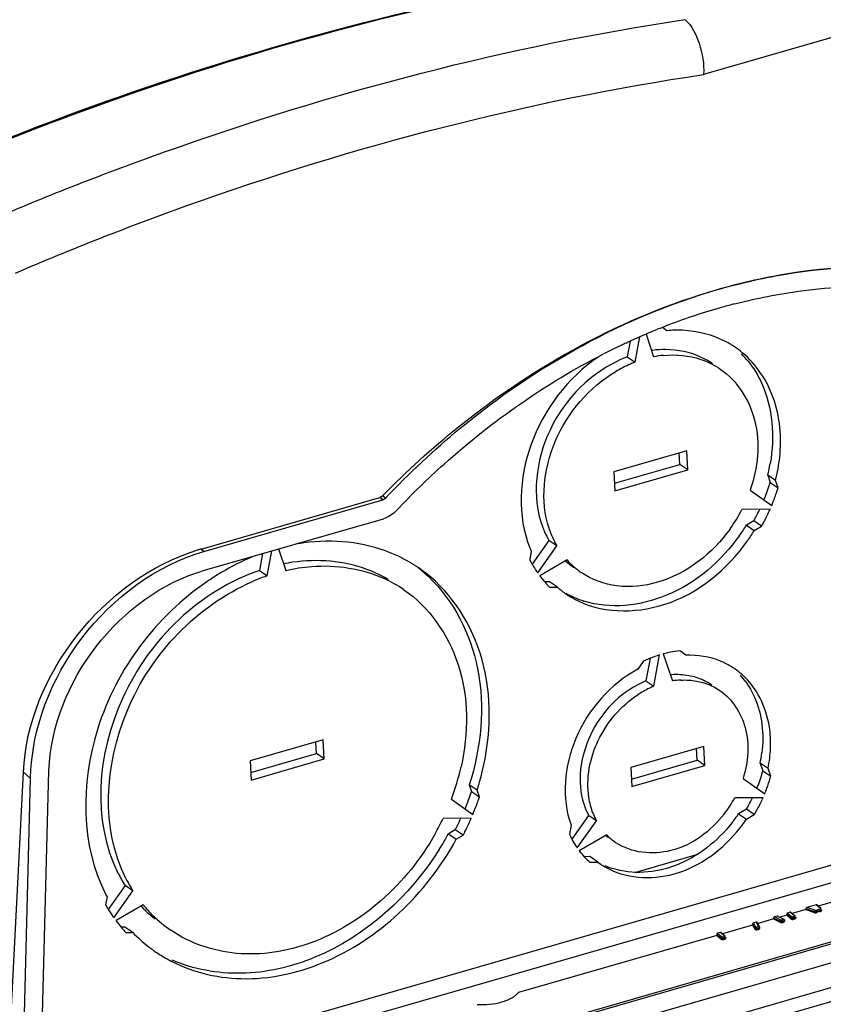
# Model space of a CAD drawing. Header units: inches. Extents: x 0 to 117, y 0 to 83.
# Tile 60 of 66: x 103.63 to 105.13, y 20.7 to 22.54. Entities that reach past the tile are written whole.
import ezdxf

# ---------------------------------------------------------------- set-up
doc = ezdxf.new("R2010")
doc.units = ezdxf.units.IN
doc.header["$LTSCALE"] = 6.431102
doc.header["$MEASUREMENT"] = 0
doc.layers.get('0').update_dxf_attribs({"linetype": 'CONTINUOUS'})

msp = doc.modelspace()

# ---------------------------------------------------------------- linework, layer by layer
at = {"color": 7, "linetype": 'CONTINUOUS'}
for p, q in [((107.0725, 23.0624), (104.9067, 22.4371)), ((104.799, 21.9512), (104.8132, 21.9091)), ((104.8256, 21.9626), (104.828, 21.9635)), ((104.8379, 21.958), (104.8297, 21.9639)), ((104.7616, 21.9349), (104.7638, 21.936)), ((104.7693, 21.9382), (104.7639, 21.9091)), ((104.7786, 21.8991), (104.7873, 21.9464)), ((104.7639, 21.9091), (104.7786, 21.8991)), ((104.8751, 21.7336), (104.7387, 21.6942)), ((104.8624, 21.7079), (104.8612, 21.7296)), ((104.8771, 21.6979), (104.8751, 21.7336)), ((104.7387, 21.6942), (104.7407, 21.6585)), ((104.7399, 21.6726), (104.8624, 21.7079)), ((104.7407, 21.6585), (104.8771, 21.6979)), ((104.8771, 21.6979), (104.8624, 21.7079)), ((105.0411, 21.6776), (105.0264, 21.6877)), ((105.0264, 21.6877), (105.031, 21.6741)), ((105.031, 21.6741), (105.0457, 21.664)), ((105.0457, 21.664), (105.0411, 21.6776)), ((104.9937, 21.6599), (105.034, 21.6311)), ((103.9676, 21.5497), (104.3016, 21.6462)), ((103.9728, 21.5451), (104.3069, 21.6415)), ((104.3069, 21.6415), (104.3016, 21.6462)), ((104.3118, 21.6446), (104.3065, 21.6492)), ((105.0309, 21.624), (104.9782, 21.6235)), ((103.9741, 21.51), (104.3081, 21.6064)), ((105.0005, 21.6024), (104.9866, 21.5944)), ((105.0151, 21.5923), (105.0005, 21.6024)), ((104.9866, 21.5944), (105.0013, 21.5843)), ((105.0013, 21.5843), (105.0151, 21.5923)), ((104.6176, 21.5656), (104.5863, 21.5212)), ((104.6323, 21.5556), (104.6176, 21.5656)), ((103.9676, 21.5497), (103.9729, 21.5451)), ((104.0911, 21.4996), (104.0998, 21.5463)), ((104.1119, 21.5498), (104.1256, 21.5095)), ((104.5845, 21.5458), (104.5816, 21.53)), ((104.5966, 21.5049), (104.6323, 21.5556)), ((104.0823, 21.5412), (104.0764, 21.5096)), ((104.6514, 21.5292), (104.6003, 21.4997)), ((104.0764, 21.5096), (104.0911, 21.4996)), ((103.6673, 20.5322), (106.991, 21.4917)), ((104.6188, 21.4882), (104.6097, 21.4881)), ((104.6335, 21.4782), (104.6188, 21.4882)), ((104.6192, 21.4781), (104.6335, 21.4782)), ((103.6664, 20.4991), (106.9793, 21.4554)), ((104.8066, 21.3452), (104.7988, 21.303)), ((104.8135, 21.2929), (104.8243, 21.3515)), ((104.8311, 21.3535), (104.8482, 21.3029)), ((104.8736, 21.351), (104.862, 21.3593)), ((103.6624, 20.348), (107.0412, 21.3233)), ((104.7938, 21.3396), (104.7835, 21.325)), ((106.7927, 21.2866), (104.3446, 20.5799)), ((104.7988, 21.303), (104.8135, 21.2929)), ((103.661, 20.3014), (107.0538, 21.2808)), ((104.4495, 20.6144), (106.6657, 21.2541)), ((104.357, 20.4761), (106.8471, 21.1949)), ((104.1957, 21.1928), (104.0593, 21.1534)), ((104.183, 21.1671), (104.1818, 21.1887)), ((104.1977, 21.1571), (104.1957, 21.1928)), ((104.907, 21.1804), (104.7706, 21.141)), ((104.8943, 21.1547), (104.8931, 21.1764)), ((104.909, 21.1447), (104.907, 21.1804)), ((104.0605, 21.1317), (104.183, 21.1671)), ((104.0613, 21.1177), (104.1977, 21.1571)), ((104.1977, 21.1571), (104.183, 21.1671)), ((104.0593, 21.1534), (104.0613, 21.1177)), ((104.7706, 21.141), (104.7726, 21.1053)), ((104.7718, 21.1194), (104.8943, 21.1547)), ((104.7726, 21.1053), (104.909, 21.1447)), ((104.909, 21.1447), (104.8943, 21.1547)), ((105.027, 21.1392), (105.0124, 21.1493)), ((105.0124, 21.1493), (105.0173, 21.1348)), ((105.032, 21.1247), (105.027, 21.1392)), ((103.5969, 20.3817), (103.6354, 21.1322)), ((103.6285, 20.3454), (103.6488, 21.1204)), ((103.6488, 21.1206), (103.6354, 21.1322)), ((103.6626, 20.3553), (103.6831, 21.1349)), ((104.9804, 21.1206), (105.0208, 21.0917)), ((105.0173, 21.1348), (105.032, 21.1247)), ((104.4834, 21.0988), (104.4687, 21.1088)), ((104.4687, 21.1088), (104.473, 21.0962)), ((104.473, 21.0962), (104.4877, 21.0861)), ((104.4877, 21.0861), (104.4834, 21.0988)), ((105.0178, 21.0845), (104.9648, 21.0841)), ((104.4353, 21.0821), (104.4753, 21.0535)), ((104.6917, 21.0516), (104.6604, 21.0071)), ((104.7064, 21.0415), (104.6917, 21.0516)), ((104.9867, 21.0631), (104.972, 21.0546)), ((104.972, 21.0546), (104.9867, 21.0445)), ((105.0014, 21.0531), (104.9867, 21.0631)), ((104.9867, 21.0445), (105.0014, 21.0531)), ((104.4722, 21.0463), (104.4198, 21.0459)), ((104.6591, 21.033), (104.656, 21.0162)), ((104.6705, 20.9906), (104.7064, 21.0415)), ((104.4425, 21.0245), (104.4296, 21.0171)), ((104.4296, 21.0171), (104.4443, 21.007)), ((104.4572, 21.0145), (104.4425, 21.0245)), ((104.4443, 21.007), (104.4572, 21.0145)), ((104.7256, 21.015), (104.6743, 20.9854)), ((104.6942, 20.9744), (104.6835, 20.9743)), ((104.7089, 20.9643), (104.6942, 20.9744)), ((104.7783, 20.945), (104.8939, 20.9784)), ((104.6936, 20.9642), (104.7089, 20.9643)), ((104.7089, 20.9643), (104.7149, 20.96)), ((103.8254, 20.9203), (103.794, 20.8758)), ((103.8401, 20.9103), (103.8254, 20.9203)), ((103.8046, 20.8599), (103.8401, 20.9103)), ((105.1982, 20.9043), (105.1207, 20.8819)), ((103.7916, 20.8991), (103.7889, 20.8844)), ((103.8591, 20.884), (103.8084, 20.8547)), ((105.117, 20.8842), (105.0997, 20.8792)), ((105.1249, 20.8774), (105.117, 20.8842)), ((105.1261, 20.8772), (105.1183, 20.884)), ((105.0442, 20.8632), (105.0393, 20.8618)), ((105.0562, 20.8577), (105.0442, 20.8632)), ((105.0619, 20.8649), (105.0491, 20.8612)), ((105.0697, 20.8598), (105.0619, 20.8666)), ((105.0619, 20.8666), (105.0619, 20.8649)), ((105.0697, 20.8581), (105.0619, 20.8649)), ((105.0687, 20.8703), (105.0636, 20.8688)), ((105.0636, 20.8688), (105.0714, 20.862)), ((105.0766, 20.8635), (105.0687, 20.8703)), ((105.0778, 20.8632), (105.07, 20.8701)), ((105.0978, 20.8753), (105.0724, 20.8679)), ((105.1137, 20.8715), (105.0978, 20.877)), ((105.0978, 20.877), (105.0978, 20.8753)), ((105.0978, 20.8753), (105.1137, 20.8698)), ((105.1148, 20.874), (105.0997, 20.8792)), ((105.1137, 20.8698), (105.1137, 20.8715)), ((105.1169, 20.874), (105.1241, 20.8761)), ((105.1251, 20.8735), (105.1179, 20.8714)), ((105.1251, 20.8718), (105.1179, 20.8697)), ((105.1179, 20.8714), (105.1179, 20.8697)), ((105.1251, 20.8718), (105.1251, 20.8735)), ((105.1271, 20.8752), (105.1271, 20.8735)), ((104.9982, 20.8465), (104.9417, 20.8302)), ((105.0022, 20.8409), (104.9982, 20.8482)), ((104.9982, 20.8482), (104.9982, 20.8465)), ((104.9982, 20.8465), (105.0022, 20.8392)), ((105.0049, 20.8519), (105, 20.8504)), ((105.0041, 20.8428), (105, 20.8504)), ((105.0049, 20.8519), (105.0093, 20.8438)), ((105.0111, 20.843), (105.0065, 20.8513)), ((105.0375, 20.8579), (105.0066, 20.849)), ((105.0497, 20.8534), (105.0375, 20.8596)), ((105.0375, 20.8596), (105.0375, 20.8579)), ((105.0375, 20.8579), (105.0497, 20.8517)), ((105.0511, 20.8558), (105.0393, 20.8618)), ((105.0497, 20.8517), (105.0497, 20.8534)), ((105.0579, 20.8552), (105.0579, 20.8535)), ((105.0697, 20.8581), (105.0697, 20.8598)), ((105.0758, 20.8621), (105.0741, 20.8616)), ((105.0768, 20.8595), (105.0751, 20.8591)), ((105.0751, 20.8591), (105.0751, 20.8574)), ((105.0768, 20.8578), (105.0751, 20.8574)), ((105.0768, 20.8578), (105.0768, 20.8595)), ((105.0788, 20.8613), (105.0788, 20.8595)), ((103.8251, 20.8426), (103.8178, 20.8425)), ((103.8398, 20.8325), (103.8251, 20.8426)), ((103.8265, 20.8324), (103.8398, 20.8325)), ((104.9312, 20.8272), (104.5604, 20.7201)), ((104.939, 20.822), (104.9312, 20.8289)), ((104.9312, 20.8289), (104.9312, 20.8272)), ((104.939, 20.8203), (104.9312, 20.8272)), ((104.938, 20.8325), (104.9329, 20.8311)), ((104.9329, 20.8311), (104.9407, 20.8242)), ((104.9459, 20.8257), (104.938, 20.8325)), ((104.9471, 20.8255), (104.9393, 20.8323)), ((105.0022, 20.8392), (105.0022, 20.8409)), ((105.0114, 20.8418), (105.0114, 20.8401)), ((104.939, 20.8203), (104.939, 20.822)), ((104.9451, 20.8244), (104.9434, 20.8239)), ((104.9461, 20.8218), (104.9444, 20.8213)), ((104.9444, 20.8213), (104.9444, 20.8196)), ((104.9461, 20.8201), (104.9444, 20.8196)), ((104.9461, 20.8201), (104.9461, 20.8218)), ((104.9481, 20.8235), (104.9481, 20.8218))]:
    msp.add_line(p, q, dxfattribs=at)
for points in [[(104.3065, 21.6492), (104.306, 21.6487), (104.3055, 21.6483), (104.305, 21.6479), (104.3044, 21.6475), (104.3039, 21.6472), (104.3033, 21.6469), (104.3027, 21.6466), (104.3022, 21.6464), (104.3016, 21.6462)], [(104.3118, 21.6446), (104.3113, 21.6441), (104.3108, 21.6437), (104.3103, 21.6433), (104.3098, 21.6429), (104.3092, 21.6426), (104.3087, 21.6422), (104.3081, 21.642), (104.3075, 21.6417), (104.3069, 21.6415)], [(105.1182, 20.884), (105.1181, 20.8841), (105.1179, 20.8842), (105.1176, 20.8843), (105.1173, 20.8843), (105.117, 20.8842)], [(105.0636, 20.8688), (105.0633, 20.8687), (105.063, 20.8685), (105.0627, 20.8683), (105.0625, 20.8681), (105.0623, 20.8678), (105.0621, 20.8676), (105.062, 20.8673), (105.0619, 20.8669), (105.0619, 20.8666)], [(105.0699, 20.8701), (105.0698, 20.8702), (105.0696, 20.8703), (105.0693, 20.8703), (105.069, 20.8703), (105.0687, 20.8703)], [(105.0766, 20.8635), (105.0767, 20.8633), (105.0768, 20.8631), (105.0768, 20.863), (105.0768, 20.8628), (105.0767, 20.8626), (105.0766, 20.8625), (105.0764, 20.8624), (105.0761, 20.8622), (105.0758, 20.8621)], [(105.0766, 20.8635), (105.0768, 20.8635), (105.0771, 20.8635), (105.0774, 20.8635), (105.0776, 20.8634), (105.0777, 20.8633)], [(105.1137, 20.8715), (105.1137, 20.8718), (105.1138, 20.8721), (105.1138, 20.8724), (105.1139, 20.8727), (105.1141, 20.8731), (105.1142, 20.8733), (105.1144, 20.8736), (105.1146, 20.8738), (105.1148, 20.874)], [(105.1179, 20.8714), (105.1175, 20.8713), (105.117, 20.8712), (105.1165, 20.8712), (105.116, 20.8711), (105.1156, 20.8712), (105.1151, 20.8712), (105.1146, 20.8713), (105.1141, 20.8714), (105.1137, 20.8715)], [(105.1137, 20.8698), (105.1141, 20.8697), (105.1146, 20.8696), (105.115, 20.8695), (105.1155, 20.8695), (105.116, 20.8694), (105.1165, 20.8695), (105.1169, 20.8695), (105.1174, 20.8696), (105.1179, 20.8697)], [(105.1169, 20.874), (105.1167, 20.8739), (105.1164, 20.8739), (105.1162, 20.8738), (105.116, 20.8738), (105.1157, 20.8738), (105.1155, 20.8739), (105.1153, 20.8739), (105.115, 20.8739), (105.1148, 20.874)], [(105.1169, 20.874), (105.1171, 20.8738), (105.1172, 20.8736), (105.1174, 20.8733), (105.1175, 20.873), (105.1177, 20.8727), (105.1178, 20.8724), (105.1178, 20.8721), (105.1179, 20.8717), (105.1179, 20.8714)], [(105.1249, 20.8774), (105.125, 20.8772), (105.1251, 20.8771), (105.1251, 20.8769), (105.1251, 20.8768), (105.125, 20.8766), (105.1249, 20.8764), (105.1247, 20.8763), (105.1244, 20.8762), (105.1241, 20.8761)], [(105.1251, 20.8735), (105.1251, 20.8738), (105.1251, 20.8741), (105.125, 20.8744), (105.1249, 20.8748), (105.1248, 20.8751), (105.1246, 20.8754), (105.1245, 20.8756), (105.1243, 20.8759), (105.1241, 20.8761)], [(105.1249, 20.8774), (105.1251, 20.8775), (105.1254, 20.8775), (105.1257, 20.8774), (105.1259, 20.8773), (105.126, 20.8773)], [(105.1271, 20.8752), (105.127, 20.8749), (105.1269, 20.8746), (105.1266, 20.8742), (105.1262, 20.874), (105.1257, 20.8737), (105.1251, 20.8735)], [(105.1251, 20.8718), (105.1257, 20.872), (105.1262, 20.8722), (105.1265, 20.8725), (105.1268, 20.8728), (105.127, 20.8731), (105.1271, 20.8734), (105.1271, 20.8735)], [(105.0497, 20.8534), (105.0497, 20.8537), (105.0498, 20.854), (105.0499, 20.8544), (105.05, 20.8547), (105.0502, 20.855), (105.0504, 20.8552), (105.0506, 20.8555), (105.0508, 20.8557), (105.0511, 20.8558)], [(105.0553, 20.8534), (105.054, 20.853), (105.0529, 20.8528), (105.0519, 20.8528), (105.0513, 20.8529), (105.051, 20.853), (105.0507, 20.853), (105.0503, 20.8531), (105.05, 20.8533), (105.0497, 20.8534)], [(105.0497, 20.8517), (105.0502, 20.8515), (105.0507, 20.8513), (105.0512, 20.8512), (105.0517, 20.8512), (105.0522, 20.8511), (105.0527, 20.8511), (105.0534, 20.8512), (105.0542, 20.8513), (105.0551, 20.8515)], [(105.0541, 20.8559), (105.0534, 20.8557), (105.0528, 20.8556), (105.0524, 20.8555), (105.0521, 20.8555), (105.0519, 20.8555), (105.0517, 20.8556), (105.0515, 20.8557), (105.0513, 20.8557), (105.0511, 20.8558)], [(105.0553, 20.8576), (105.0556, 20.8575), (105.0557, 20.8573), (105.0559, 20.8571), (105.056, 20.857), (105.056, 20.8568), (105.0558, 20.8566), (105.0555, 20.8564), (105.0549, 20.8562), (105.0541, 20.8559)], [(105.0551, 20.8515), (105.056, 20.8518), (105.0568, 20.8522), (105.0573, 20.8525), (105.0577, 20.8529), (105.0579, 20.8533), (105.0579, 20.8535)], [(105.0553, 20.8576), (105.0556, 20.8577), (105.0558, 20.8578), (105.056, 20.8577), (105.0562, 20.8577)], [(105.0579, 20.8552), (105.0578, 20.8548), (105.0574, 20.8543), (105.0569, 20.8539), (105.0564, 20.8537), (105.0558, 20.8535), (105.0553, 20.8534)], [(105.0562, 20.8577), (105.0568, 20.8573), (105.0572, 20.8569), (105.0576, 20.8564), (105.0578, 20.8558), (105.0579, 20.8552)], [(105.0697, 20.8598), (105.0698, 20.8601), (105.0698, 20.8604), (105.07, 20.8607), (105.0701, 20.861), (105.0703, 20.8612), (105.0706, 20.8615), (105.0708, 20.8617), (105.0711, 20.8619), (105.0714, 20.862)], [(105.0751, 20.8591), (105.0745, 20.8589), (105.0739, 20.8588), (105.0732, 20.8588), (105.0725, 20.8588), (105.0719, 20.8589), (105.0712, 20.859), (105.0707, 20.8592), (105.0702, 20.8595), (105.0697, 20.8598)], [(105.0697, 20.8581), (105.0701, 20.8578), (105.0706, 20.8576), (105.0711, 20.8574), (105.0717, 20.8572), (105.0724, 20.8571)], [(105.0741, 20.8616), (105.0738, 20.8615), (105.0735, 20.8615), (105.0732, 20.8615), (105.0728, 20.8615), (105.0725, 20.8615), (105.0722, 20.8616), (105.0719, 20.8617), (105.0717, 20.8618), (105.0714, 20.862)], [(105.0724, 20.8571), (105.073, 20.8571), (105.0737, 20.8571), (105.0744, 20.8572), (105.0751, 20.8574)], [(105.0741, 20.8616), (105.0743, 20.8614), (105.0745, 20.8612), (105.0746, 20.861), (105.0748, 20.8607), (105.0749, 20.8604), (105.075, 20.8601), (105.0751, 20.8597), (105.0751, 20.8594), (105.0751, 20.8591)], [(105.0768, 20.8595), (105.0768, 20.8598), (105.0768, 20.8602), (105.0767, 20.8605), (105.0766, 20.8608), (105.0765, 20.8611), (105.0763, 20.8614), (105.0762, 20.8617), (105.076, 20.8619), (105.0758, 20.8621)], [(105.0788, 20.8613), (105.0787, 20.8609), (105.0786, 20.8606), (105.0783, 20.8603), (105.0779, 20.86), (105.0774, 20.8598), (105.0768, 20.8595)], [(105.0768, 20.8578), (105.0774, 20.858), (105.0779, 20.8583), (105.0782, 20.8585), (105.0785, 20.8588), (105.0787, 20.8592), (105.0788, 20.8595), (105.0788, 20.8595)], [(104.9329, 20.8311), (104.9326, 20.8309), (104.9323, 20.8308), (104.932, 20.8306), (104.9318, 20.8304), (104.9316, 20.8301), (104.9314, 20.8298), (104.9313, 20.8295), (104.9312, 20.8292), (104.9312, 20.8289)], [(104.9392, 20.8324), (104.9391, 20.8324), (104.9389, 20.8325), (104.9386, 20.8326), (104.9383, 20.8326), (104.938, 20.8325)], [(104.9459, 20.8257), (104.946, 20.8256), (104.9461, 20.8254), (104.9461, 20.8252), (104.9461, 20.8251), (104.946, 20.8249), (104.9459, 20.8248), (104.9457, 20.8246), (104.9454, 20.8245), (104.9451, 20.8244)], [(104.9459, 20.8257), (104.9461, 20.8258), (104.9464, 20.8258), (104.9467, 20.8257), (104.9469, 20.8257), (104.947, 20.8256)], [(105.0022, 20.8409), (105.0022, 20.8412), (105.0023, 20.8415), (105.0024, 20.8417), (105.0026, 20.842), (105.0029, 20.8423), (105.0031, 20.8425), (105.0034, 20.8426), (105.0038, 20.8428), (105.0041, 20.8428)], [(105.0088, 20.84), (105.0077, 20.8396), (105.0067, 20.8394), (105.0056, 20.8394), (105.0048, 20.8395), (105.0041, 20.8396), (105.0035, 20.8399), (105.0029, 20.8402), (105.0025, 20.8405), (105.0022, 20.8409)], [(105.0022, 20.8392), (105.0026, 20.8387), (105.003, 20.8384), (105.0035, 20.8381), (105.0041, 20.8379), (105.0048, 20.8378), (105.0056, 20.8377), (105.0064, 20.8377), (105.0074, 20.8379), (105.0084, 20.838)], [(105.0077, 20.8425), (105.0068, 20.8423), (105.0061, 20.8422), (105.0056, 20.8421), (105.0052, 20.8421), (105.0049, 20.8422), (105.0047, 20.8424), (105.0044, 20.8425), (105.0042, 20.8426), (105.0041, 20.8428)], [(105.0093, 20.8438), (105.0094, 20.8436), (105.0094, 20.8435), (105.0094, 20.8434), (105.0095, 20.8433), (105.0094, 20.8433), (105.0093, 20.8431), (105.0089, 20.843), (105.0084, 20.8427), (105.0077, 20.8425)], [(105.0084, 20.838), (105.0092, 20.8383), (105.0099, 20.8386), (105.0105, 20.8388), (105.0108, 20.8391), (105.0111, 20.8394), (105.0113, 20.8396), (105.0114, 20.84), (105.0114, 20.8401)], [(105.0114, 20.8418), (105.0114, 20.8416), (105.0112, 20.8412), (105.0109, 20.8408), (105.0104, 20.8405), (105.01, 20.8403), (105.0095, 20.8401), (105.0091, 20.84), (105.0088, 20.8399)], [(105.0093, 20.8438), (105.0097, 20.8438), (105.01, 20.8437), (105.0103, 20.8437), (105.0106, 20.8435), (105.0108, 20.8433), (105.011, 20.8431), (105.0111, 20.8429), (105.0112, 20.8427)], [(104.939, 20.822), (104.9391, 20.8224), (104.9391, 20.8227), (104.9393, 20.823), (104.9394, 20.8233), (104.9396, 20.8235), (104.9399, 20.8238), (104.9402, 20.824), (104.9404, 20.8241), (104.9407, 20.8242)], [(104.9444, 20.8213), (104.9438, 20.8212), (104.9431, 20.8211), (104.9424, 20.8211), (104.9418, 20.8211), (104.9411, 20.8212), (104.9405, 20.8213), (104.9399, 20.8215), (104.9394, 20.8218), (104.939, 20.822)], [(104.939, 20.8203), (104.9394, 20.8201), (104.9399, 20.8198), (104.9404, 20.8196), (104.941, 20.8195), (104.9417, 20.8194), (104.9423, 20.8194), (104.943, 20.8194), (104.9437, 20.8195), (104.9444, 20.8196)], [(104.9434, 20.8239), (104.9431, 20.8238), (104.9428, 20.8238), (104.9425, 20.8238), (104.9421, 20.8238), (104.9418, 20.8238), (104.9415, 20.8239), (104.9412, 20.824), (104.941, 20.8241), (104.9407, 20.8242)], [(104.9434, 20.8239), (104.9436, 20.8237), (104.9438, 20.8235), (104.9439, 20.8232), (104.9441, 20.8229), (104.9442, 20.8226), (104.9443, 20.8223), (104.9444, 20.822), (104.9444, 20.8216), (104.9444, 20.8213)], [(104.9461, 20.8218), (104.9461, 20.8221), (104.9461, 20.8224), (104.946, 20.8228), (104.9459, 20.8231), (104.9458, 20.8234), (104.9456, 20.8237), (104.9455, 20.824), (104.9453, 20.8242), (104.9451, 20.8244)], [(104.9481, 20.8235), (104.948, 20.8232), (104.9479, 20.8229), (104.9476, 20.8226), (104.9472, 20.8223), (104.9467, 20.822), (104.9461, 20.8218)], [(104.9461, 20.8201), (104.9467, 20.8203), (104.9472, 20.8206), (104.9475, 20.8208), (104.9478, 20.8211), (104.948, 20.8214), (104.9481, 20.8218), (104.9481, 20.8218)]]:
    msp.add_lwpolyline(points, dxfattribs=at)
for centre, radius, start, end in [((105.2425, 20.9312), 1.1122, 104.4419, 105.6673), ((105.2559, 20.8853), 1.1601, 105.6952, 110.9289), ((105.2694, 20.8484), 1.1993, 110.9023, 111.2564), ((105.2858, 20.8084), 1.2425, 113.3728, 113.8235), ((105.2838, 20.8132), 1.2374, 113.2069, 113.3726), ((105.2827, 20.8157), 1.2346, 113.0445, 113.2069), ((105.2789, 20.8247), 1.2248, 112.0523, 113.0456), ((105.2746, 20.8353), 1.2134, 111.7164, 112.0513), ((105.2716, 20.8427), 1.2054, 111.2563, 111.5926), ((105.2981, 20.7816), 1.272, 115.3473, 115.4968), ((105.2962, 20.7855), 1.2677, 114.9445, 115.3474), ((105.2913, 20.7961), 1.256, 113.9999, 114.8358), ((105.2879, 20.8037), 1.2477, 113.8233, 113.9992), ((104.8649, 21.7795), 0.1785, 50.3236, 62.0643), ((105.3037, 20.77), 1.2849, 115.4991, 117.0252), ((104.8356, 21.7315), 0.1912, 97.2217, 97.8915), ((104.8348, 21.7385), 0.1842, 89.8543, 97.2633), ((104.8465, 21.7857), 0.1838, 38.7485, 44.4852), ((104.8654, 21.6743), 0.241, 113.3479, 120.6236), ((104.846, 21.6945), 0.2297, 110.9323, 115.9211), ((104.859, 21.6887), 0.2252, 110.9078, 113.2976), ((104.8504, 21.7202), 0.1925, 95.5219, 101.1351), ((104.8398, 21.7742), 0.1478, 55.6355, 64.9994), ((104.7252, 21.7644), 0.3108, 345.7071, 349.8569), ((104.7504, 21.7525), 0.3001, 349.8524, 354.0261), ((104.7399, 21.7544), 0.3108, 345.7071, 349.8569), ((104.7077, 21.7705), 0.3373, 342.0795, 343.3898), ((104.7, 21.7731), 0.3455, 338.1968, 340.7755), ((104.7037, 21.7718), 0.3415, 340.7791, 341.4288), ((104.7053, 21.7713), 0.3399, 341.4288, 342.0804), ((104.7176, 21.762), 0.3424, 338.8338, 342.7249), ((104.7233, 21.7602), 0.3364, 342.7342, 343.3907), ((104.6967, 21.7744), 0.349, 337.5596, 338.2002), ((104.712, 21.7641), 0.3484, 337.559, 338.8415), ((104.7218, 21.755), 0.2882, 324.3789, 332.862), ((104.6892, 21.7778), 0.3573, 331.861, 334.4689), ((104.7046, 21.7674), 0.3564, 331.8587, 335.6467), ((104.708, 21.7658), 0.3528, 335.6519, 336.2879), ((104.6869, 21.779), 0.3599, 330.6074, 331.235), ((104.6874, 21.7788), 0.3593, 331.2349, 331.8629), ((104.7018, 21.7689), 0.3596, 330.6071, 331.8627), ((104.7622, 21.649), 0.1669, 203.8157, 209.9873), ((104.7871, 21.6436), 0.1782, 198.0368, 203.8192), ((104.6892, 21.7773), 0.3492, 324.5635, 328.4031), ((104.7039, 21.7673), 0.3492, 324.5635, 328.4031), ((104.7768, 21.639), 0.1669, 203.8157, 209.9873), ((104.0712, 21.1909), 0.3735, 106.1036, 107.0699), ((104.7765, 21.6298), 0.2096, 201.7859, 203.6123), ((104.2355, 21.1171), 0.4518, 112.5482, 120.6425), ((104.7674, 21.6236), 0.2081, 206.7321, 209.5016), ((104.7468, 21.6382), 0.1481, 228.8546, 235.6869), ((104.7622, 21.6289), 0.1491, 221.974, 228.6291), ((104.186, 21.1996), 0.3287, 98.2126, 101.3187), ((104.2171, 21.2847), 0.2781, 57.7556, 59.2824), ((104.2175, 21.2852), 0.2775, 55.6231, 57.7557), ((104.2019, 21.2942), 0.2789, 46.7854, 51.9408), ((104.2179, 21.2859), 0.2767, 52.3264, 55.623), ((104.7623, 21.6207), 0.2022, 209.4952, 214.0431), ((104.7589, 21.6185), 0.1982, 214.0563, 214.9905), ((104.7615, 21.6282), 0.1481, 228.6343, 235.6864), ((104.2497, 21.0922), 0.4804, 120.5876, 124.4237), ((104.215, 21.1406), 0.3798, 110.5373, 113.5469), ((104.2105, 21.1525), 0.367, 108.9757, 110.5294), ((104.2064, 21.2689), 0.248, 55.648, 65.3438), ((104.7547, 21.6154), 0.1929, 216.856, 221.2649), ((104.752, 21.6131), 0.1894, 221.2711, 224.5067), ((104.7509, 21.612), 0.1878, 224.5103, 225.4786), ((104.7505, 21.6123), 0.178, 228.8961, 235.722), ((104.7379, 21.626), 0.1822, 240.8481, 252.4279), ((104.7513, 21.6134), 0.1793, 235.7252, 240.7984), ((104.8947, 21.1269), 0.2354, 114.4827, 115.3821), ((104.8928, 21.1311), 0.2309, 111.9327, 114.4882), ((104.8892, 21.1402), 0.2211, 107.0811, 111.9484), ((104.8856, 21.1521), 0.2086, 104.1663, 105.1413), ((104.8845, 21.1567), 0.2039, 101.2064, 104.1739), ((104.8827, 21.1658), 0.1946, 96.1191, 101.2209), ((104.8842, 21.2075), 0.143, 59.4266, 67.8412), ((104.8852, 21.2093), 0.141, 55.6187, 59.4066), ((104.8849, 21.2089), 0.1415, 48.5442, 55.603), ((104.8563, 21.1765), 0.1383, 93.819, 94.8919), ((104.8711, 21.1644), 0.1404, 92.9302, 99.3785), ((104.866, 21.2147), 0.1475, 35.9166, 42.1574), ((104.8661, 21.1409), 0.1754, 112.5495, 118.1077), ((104.8852, 21.1221), 0.1853, 115.5349, 123.2991), ((104.8793, 21.1341), 0.1719, 112.5208, 115.4824), ((104.8601, 21.2041), 0.1102, 55.6571, 65.1971), ((104.8024, 21.1866), 0.2295, 352.9208, 357.584), ((104.7781, 21.1978), 0.2392, 348.3002, 352.9268), ((104.7928, 21.1878), 0.2392, 348.3002, 352.9264), ((104.0161, 21.2404), 0.4481, 339.316, 347.3568), ((104.0082, 21.2495), 0.4985, 343.0617, 346.2231), ((104.7565, 21.2044), 0.2699, 341.7646, 343.4055), ((104.76, 21.2034), 0.2663, 343.4052, 345.0614), ((104.7703, 21.1946), 0.2708, 340.1285, 344.2216), ((104.7756, 21.1931), 0.2653, 344.2325, 345.063), ((104.0037, 21.2508), 0.5032, 342.4123, 343.0661), ((104.7484, 21.2073), 0.2785, 337.7196, 338.5236), ((104.7518, 21.206), 0.2749, 338.518, 341.7598), ((104.7643, 21.1968), 0.2772, 337.7169, 340.1353), ((103.9683, 21.2692), 0.5336, 337.75, 339.8362), ((103.9724, 21.2676), 0.5291, 339.8386, 340.2581), ((103.9747, 21.2668), 0.5268, 340.2578, 341.0995), ((103.9901, 21.2565), 0.5259, 340.6785, 341.0999), ((104.775, 21.1872), 0.216, 321.934, 331.4826), ((104.7411, 21.2106), 0.2865, 330.5893, 333.8493), ((104.7596, 21.1988), 0.2823, 335.3318, 336.1286), ((103.9645, 21.2707), 0.5377, 337.337, 337.7522), ((103.985, 21.2583), 0.5314, 338.1647, 340.675), ((104.8042, 21.1114), 0.1274, 201.1069, 207.9855), ((104.7396, 21.2115), 0.2883, 329.0217, 330.5919), ((104.7564, 21.2002), 0.2858, 330.5861, 335.3241), ((103.9797, 21.2604), 0.537, 337.3368, 338.1677), ((104.8189, 21.1013), 0.1274, 201.1077, 207.9855), ((104.7429, 21.2091), 0.2764, 321.7871, 325.9893), ((104.7541, 21.2015), 0.2885, 329.0215, 330.5916), ((103.99, 21.2508), 0.4761, 330.6188, 334.5133), ((103.9543, 21.2753), 0.5488, 333.2196, 333.6291), ((103.9566, 21.2742), 0.5463, 333.6282, 335.3291), ((103.9721, 21.2637), 0.5453, 333.627, 336.0942), ((103.9757, 21.2621), 0.5414, 336.0966, 336.5099), ((104.7576, 21.1991), 0.2764, 321.7867, 325.9893), ((103.9537, 21.2751), 0.5414, 327.9229, 331.5376), ((103.9536, 21.2756), 0.5496, 332.8105, 333.2197), ((103.9682, 21.2657), 0.5497, 332.8105, 333.0489), ((103.9689, 21.2653), 0.5489, 333.0488, 333.6291), ((104.8099, 21.0863), 0.1692, 204.4731, 207.8869), ((104.7903, 21.102), 0.1106, 233.3459, 235.7739), ((104.8049, 21.0918), 0.1104, 224.082, 235.768), ((104.8045, 21.0833), 0.163, 207.8769, 213.5649), ((104.8009, 21.0811), 0.1588, 213.5866, 214.7562), ((104.7969, 21.078), 0.1537, 217.0891, 222.4648), ((104.7944, 21.0759), 0.1504, 222.4741, 226.7126), ((104.7935, 21.0748), 0.149, 226.7182, 227.9381), ((104.7945, 21.0767), 0.1413, 235.7134, 239.2649), ((104.7816, 21.0904), 0.1453, 245.6649, 251.9407), ((104.0565, 21.0668), 0.2736, 206.7397, 212.3736), ((104.0711, 21.0568), 0.2736, 206.7393, 212.3736), ((104.0665, 21.0457), 0.3116, 207.2211, 208.0804), ((104.0601, 21.0404), 0.3129, 209.9085, 211.7479), ((104.0385, 21.0539), 0.2514, 223.2326, 225.4475), ((104.0539, 21.0446), 0.2525, 219.497, 225.4402), ((104.0555, 21.0376), 0.3075, 211.7452, 214.7043), ((104.0524, 21.0354), 0.3037, 214.7094, 215.3171), ((104.0371, 21.0524), 0.2494, 225.4441, 231.3373), ((104.0512, 21.0418), 0.2485, 225.439, 235.5996), ((104.048, 21.0322), 0.2982, 216.5315, 219.4927), ((104.045, 21.0297), 0.2943, 219.4956, 221.4709), ((104.0436, 21.0285), 0.2925, 221.4724, 222.0955), ((104.0413, 21.0273), 0.2802, 224.0357, 231.9991), ((104.04, 21.0258), 0.2783, 232.008, 235.6628), ((104.0396, 21.0252), 0.2776, 235.6623, 240.7149), ((104.5203, 20.7593), 0.0563, 301.1711, 305.2268)]:
    msp.add_arc(centre, radius, start, end, dxfattribs=at)
for centre, major_axis, ratio, start_param, end_param in [((105.0442, 20.8615), (0.0014, 0.00144), 0.744821, 0.156067, 0.916504), ((105.0997, 20.8775), (0.00161, 0.00135), 0.726549, 1.023788, 2.594584), ((105, 20.8487), (0.0014, 0.00144), 0.744821, 0.916504, 2.4873), ((105.0049, 20.8501), (0.0014, 0.00144), 0.745084, -0.352956, 0.91419), ((105.0393, 20.8601), (0.0014, 0.00144), 0.745084, 0.91419, 2.484986)]:
    msp.add_ellipse(centre, major_axis=major_axis, ratio=ratio, start_param=start_param, end_param=end_param, dxfattribs=at)
for points, knots in [([(103.5116, 22.2795), (103.6102, 22.3205), (103.9992, 22.4698), (104.4051, 22.5761), (104.7108, 22.6255)], [0, 0, 0, 0, 0.256412, 1, 1, 1, 1]), ([(104.7109, 22.6255), (104.6108, 22.6092), (104.2029, 22.5296), (103.8051, 22.4003), (103.5149, 22.2799)], [0, 0, 0, 0, 0.243899, 1, 1, 1, 1]), ([(104.7157, 22.6251), (104.6153, 22.6089), (104.2059, 22.5292), (103.8066, 22.3994), (103.5155, 22.2784)], [0, 0, 0, 0, 0.243856, 1, 1, 1, 1]), ([(103.576, 22.1659), (103.6824, 22.2113), (104.1016, 22.3752), (104.5408, 22.4902), (104.8716, 22.5399)], [0, 0, 0, 0, 0.256903, 1, 1, 1, 1]), ([(104.872, 22.5396), (104.8849, 22.5284), (104.9018, 22.4936), (104.9078, 22.4568), (104.9067, 22.4372)], [0, 0, 0, 0, 0.46362, 1, 1, 1, 1]), ([(103.6204, 22.0658), (103.7259, 22.111), (104.1418, 22.2748), (104.5782, 22.3881), (104.9067, 22.4371)], [0, 0, 0, 0, 0.256818, 1, 1, 1, 1]), ([(104.9325, 22.035), (104.9733, 22.0469), (105.1308, 22.0835), (105.2978, 22.0843), (105.4143, 22.0592)], [0, 0, 0, 0, 0.263087, 1, 1, 1, 1]), ([(104.9327, 22.0349), (104.9733, 22.0466), (105.1307, 22.083), (105.2976, 22.0828), (105.4141, 22.0573)], [0, 0, 0, 0, 0.261767, 1, 1, 1, 1]), ([(104.9651, 22.0083), (105.0056, 22.0187), (105.1622, 22.0498), (105.3275, 22.0426), (105.441, 22.0113)], [0, 0, 0, 0, 0.26208, 1, 1, 1, 1]), ([(104.3065, 21.6492), (104.3513, 21.695), (104.5336, 21.861), (104.7571, 21.9844), (104.9325, 22.035)], [0, 0, 0, 0, 0.259716, 1, 1, 1, 1]), ([(104.3118, 21.6446), (104.3557, 21.6911), (104.535, 21.8595), (104.7577, 21.9844), (104.9327, 22.0349)], [0, 0, 0, 0, 0.259808, 1, 1, 1, 1]), ([(104.9485, 21.9371), (104.9238, 21.9503), (104.8855, 21.96), (104.8477, 21.9589), (104.8379, 21.958)], [0, 0, 0, 0, 0.740557, 1, 1, 1, 1]), ([(104.3327, 21.6219), (104.3611, 21.652), (104.4772, 21.7653), (104.6122, 21.8597), (104.7198, 21.9146)], [0, 0, 0, 0, 0.255018, 1, 1, 1, 1]), ([(105.0489, 21.7213), (105.0528, 21.7584), (105.0468, 21.8322), (105.0051, 21.8951), (104.9789, 21.9168)], [0, 0, 0, 0, 0.523315, 1, 1, 1, 1]), ([(104.71, 21.9093), (104.653, 21.8698), (104.5657, 21.7577), (104.5581, 21.6114), (104.5819, 21.552)], [0, 0, 0, 0, 0.520103, 1, 1, 1, 1]), ([(104.7456, 21.9012), (104.6879, 21.8732), (104.5959, 21.775), (104.5853, 21.6362), (104.6094, 21.5816)], [0, 0, 0, 0, 0.517683, 1, 1, 1, 1]), ([(104.9899, 21.9007), (104.9997, 21.8885), (105.0348, 21.8315), (105.04, 21.7595), (105.0311, 21.7097)], [0, 0, 0, 0, 0.236594, 1, 1, 1, 1]), ([(104.6177, 21.5884), (104.6009, 21.6399), (104.6143, 21.7619), (104.6929, 21.8523), (104.7427, 21.8817)], [0, 0, 0, 0, 0.48396, 1, 1, 1, 1]), ([(104.9379, 21.8861), (104.9696, 21.8645), (105.0176, 21.7878), (105.0079, 21.7012), (104.9937, 21.6599)], [0, 0, 0, 0, 0.46754, 1, 1, 1, 1]), ([(104.956, 21.5871), (104.9234, 21.5416), (104.8531, 21.4862), (104.746, 21.4749), (104.6977, 21.4925), (104.6781, 21.5058)], [0, 0, 0, 0, 0.532802, 0.774363, 1, 1, 1, 1]), ([(104.3592, 21.5238), (104.3442, 21.5327), (104.2791, 21.5637), (104.2031, 21.5684), (104.1496, 21.5595)], [0, 0, 0, 0, 0.243561, 1, 1, 1, 1]), ([(104.6638, 21.4568), (104.713, 21.4294), (104.851, 21.4269), (104.9505, 21.5116), (104.9884, 21.5648)], [0, 0, 0, 0, 0.462842, 1, 1, 1, 1]), ([(104.9737, 21.5749), (104.9396, 21.527), (104.8524, 21.4502), (104.7321, 21.4367), (104.6829, 21.4523)], [0, 0, 0, 0, 0.532035, 1, 1, 1, 1]), ([(103.6354, 21.1322), (103.6393, 21.2234), (103.7158, 21.4044), (103.8731, 21.5208), (103.9615, 21.5479)], [0, 0, 0, 0, 0.496843, 1, 1, 1, 1]), ([(103.6488, 21.1204), (103.6504, 21.2137), (103.7228, 21.3998), (103.8832, 21.5192), (103.9728, 21.5451)], [0, 0, 0, 0, 0.500173, 1, 1, 1, 1]), ([(104.318, 21.4924), (104.3051, 21.5), (104.2496, 21.5265), (104.1849, 21.5315), (104.1391, 21.5249)], [0, 0, 0, 0, 0.243834, 1, 1, 1, 1]), ([(103.6831, 21.1348), (103.6861, 21.2176), (103.752, 21.3817), (103.8946, 21.487), (103.974, 21.51)], [0, 0, 0, 0, 0.500913, 1, 1, 1, 1]), ([(104.0764, 21.5096), (103.9663, 21.4717), (103.7837, 21.3), (103.7629, 21.0413), (103.8121, 20.9437)], [0, 0, 0, 0, 0.515965, 1, 1, 1, 1]), ([(104.1256, 21.5095), (104.1415, 21.5132), (104.203, 21.5232), (104.2682, 21.5134), (104.3099, 21.4943)], [0, 0, 0, 0, 0.26271, 1, 1, 1, 1]), ([(103.9781, 21.4885), (103.8841, 21.4241), (103.7422, 21.2385), (103.742, 20.9955), (103.7894, 20.9032)], [0, 0, 0, 0, 0.523465, 1, 1, 1, 1]), ([(103.8268, 20.9337), (103.7798, 21.0268), (103.7946, 21.2733), (103.9603, 21.4439), (104.0633, 21.4887)], [0, 0, 0, 0, 0.481551, 1, 1, 1, 1]), ([(104.4924, 21.1308), (104.5094, 21.2002), (104.5146, 21.342), (104.4375, 21.466), (104.387, 21.5049)], [0, 0, 0, 0, 0.528628, 1, 1, 1, 1]), ([(104.3928, 21.4975), (104.4399, 21.4532), (104.5059, 21.3209), (104.4907, 21.1781), (104.4687, 21.1088)], [0, 0, 0, 0, 0.470764, 1, 1, 1, 1]), ([(104.3464, 21.4736), (104.3936, 21.4413), (104.4687, 21.3329), (104.4673, 21.2049), (104.4533, 21.1423)], [0, 0, 0, 0, 0.471427, 1, 1, 1, 1]), ([(104.7835, 21.325), (104.7327, 21.2971), (104.6523, 21.2072), (104.6403, 21.0838), (104.6591, 21.033)], [0, 0, 0, 0, 0.516678, 1, 1, 1, 1]), ([(105.0317, 21.1769), (105.0323, 21.1904), (105.0302, 21.2405), (105.0061, 21.2906), (104.9786, 21.3149)], [0, 0, 0, 0, 0.269689, 1, 1, 1, 1]), ([(104.7834, 21.2957), (104.743, 21.2741), (104.6789, 21.2033), (104.6699, 21.1054), (104.6853, 21.0655)], [0, 0, 0, 0, 0.516943, 1, 1, 1, 1]), ([(104.9854, 21.3012), (104.9918, 21.2924), (105.0148, 21.2521), (105.0198, 21.2032), (105.0155, 21.1683)], [0, 0, 0, 0, 0.237809, 1, 1, 1, 1]), ([(104.6922, 21.0851), (104.6867, 21.1206), (104.7015, 21.1977), (104.752, 21.2563), (104.7835, 21.277)], [0, 0, 0, 0, 0.488724, 1, 1, 1, 1]), ([(104.937, 21.285), (104.9601, 21.2693), (104.9955, 21.214), (104.9899, 21.1509), (104.9804, 21.1206)], [0, 0, 0, 0, 0.468366, 1, 1, 1, 1]), ([(104.9451, 21.054), (104.9202, 21.0223), (104.8564, 20.9728), (104.7714, 20.9811), (104.7428, 21.0005)], [0, 0, 0, 0, 0.538117, 1, 1, 1, 1]), ([(104.7223, 20.9553), (104.7595, 20.9332), (104.8648, 20.9271), (104.9437, 20.9888), (104.9747, 21.0282)], [0, 0, 0, 0, 0.463133, 1, 1, 1, 1]), ([(104.9601, 21.0382), (104.9326, 21.0033), (104.8645, 20.948), (104.7738, 20.9401), (104.7366, 20.9522)], [0, 0, 0, 0, 0.531607, 1, 1, 1, 1]), ([(104.4049, 21.0172), (104.3787, 20.9705), (104.3117, 20.8871), (104.1802, 20.8057), (104.0364, 20.7818), (103.9465, 20.8123), (103.9107, 20.8367)], [0, 0, 0, 0, 0.274743, 0.537272, 0.777651, 1, 1, 1, 1]), ([(103.9039, 20.7831), (103.9455, 20.7598), (104.0468, 20.7343), (104.2033, 20.7686), (104.3448, 20.8627), (104.4164, 20.9555), (104.4443, 21.007)], [0, 0, 0, 0, 0.222731, 0.464366, 0.726878, 1, 1, 1, 1]), ([(104.4124, 20.9876), (104.358, 20.9007), (104.2378, 20.7915), (104.0461, 20.7469), (103.9533, 20.7635), (103.9133, 20.7811)], [0, 0, 0, 0, 0.530434, 0.774236, 1, 1, 1, 1])]:
    msp.add_open_spline(points, degree=3, knots=knots, dxfattribs=at)
for points in [[(104.8319, 21.9118), (104.855, 21.914), (104.8792, 21.9118), (104.9013, 21.9044)], [(104.9023, 21.9081), (104.8816, 21.9178), (104.8581, 21.9226), (104.8353, 21.9227)], [(104.9013, 21.9044), (104.9142, 21.9), (104.9267, 21.8938), (104.9379, 21.8861)], [(104.3327, 21.6219), (104.3261, 21.6148), (104.3174, 21.6091), (104.3081, 21.6064)], [(104.9382, 21.34), (104.918, 21.3482), (104.8954, 21.3518), (104.8736, 21.351)], [(104.8789, 21.3128), (104.8684, 21.3147), (104.8576, 21.3153), (104.8471, 21.3146)], [(104.8639, 21.3046), (104.8738, 21.3051), (104.8838, 21.3046), (104.8935, 21.3028)], [(104.9064, 21.3041), (104.8976, 21.3082), (104.8883, 21.3111), (104.8789, 21.3128)], [(104.8935, 21.3028), (104.9089, 21.3), (104.9241, 21.2939), (104.937, 21.285)], [(104.7, 21.0554), (104.6963, 21.065), (104.6937, 21.075), (104.6922, 21.0851)], [(104.5528, 20.7133), (104.5555, 20.7153), (104.5581, 20.7175), (104.5604, 20.7201)], [(104.4837, 20.698), (104.499, 20.6971), (104.5147, 20.6984), (104.5294, 20.7027)], [(104.5294, 20.7027), (104.5364, 20.7047), (104.5432, 20.7074), (104.5494, 20.7111)]]:
    msp.add_open_spline(points, degree=3, dxfattribs=at)

doc.saveas('drawing.dxf')
